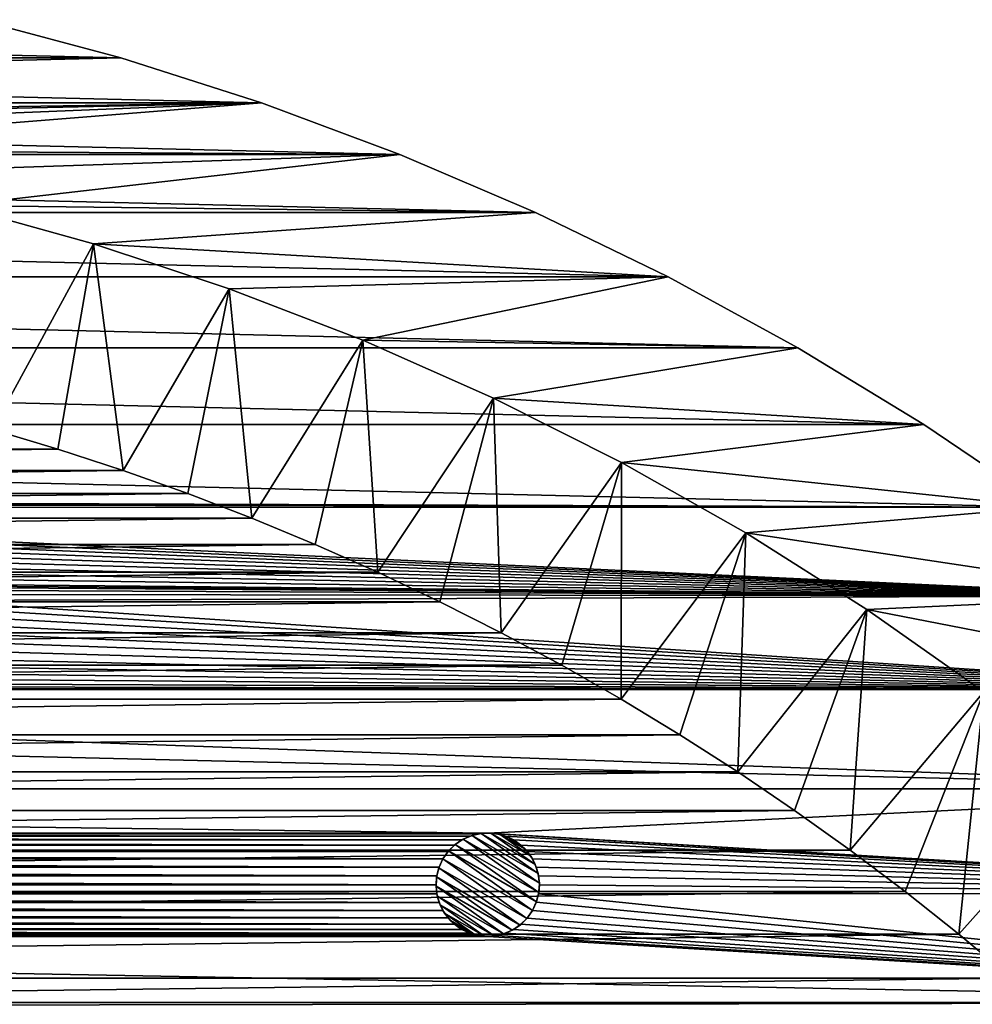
# Model space of a CAD drawing. Header units: metres. Extents: x -150 to 150, y -150 to 150.
# Tile 61 of 64: x 37 to 83, y 98 to 146. Entities that reach past the tile are written whole.
import ezdxf

# ---------------------------------------------------------------- set-up
doc = ezdxf.new("R2010")
doc.units = ezdxf.units.M
doc.layers.add('solid_P32600', color=7, linetype='CONTINUOUS')

msp = doc.modelspace()

# ---------------------------------------------------------------- linework, layer by layer
at = {"layer": 'solid_P32600'}
for points in [[(42.258408, 143.92424, 2), (35.365265, 145.771255, 2), (-42.258408, 143.92424, 2)], [(42.258408, 143.92424), (-42.258408, 143.92424), (-35.365265, 145.771255)], [(42.258408, 143.92424), (-35.365265, 145.771255), (35.365265, 145.771255)], [(35.365265, 145.771255), (35.365265, 145.771255, 2), (42.258408, 143.92424, 2)], [(42.258408, 143.92424), (35.365265, 145.771255), (42.258408, 143.92424, 2)], [(42.258408, 143.92424, 2), (-42.258408, 143.92424, 2), (-49.061657, 141.749542, 2)], [(49.061657, 141.749542, 2), (42.258408, 143.92424, 2), (-49.061657, 141.749542, 2)], [(49.061657, 141.749542), (-49.061657, 141.749542), (-42.258408, 143.92424)], [(49.061657, 141.749542), (-42.258408, 143.92424), (42.258408, 143.92424)], [(42.258408, 143.92424), (42.258408, 143.92424, 2), (49.061657, 141.749542, 2)], [(49.061657, 141.749542), (42.258408, 143.92424), (49.061657, 141.749542, 2)], [(55.748329, 139.255417), (-55.748329, 139.255417), (-49.061657, 141.749542)], [(49.061657, 141.749542, 2), (-49.061657, 141.749542, 2), (0, 140.999786, 2)], [(55.748329, 139.255417), (-49.061657, 141.749542), (49.061657, 141.749542)], [(49.061657, 141.749542, 2), (0, 140.999786, 2), (6.917855, 140.830185, 2)], [(49.061657, 141.749542, 2), (6.917855, 140.830185, 2), (13.821163, 140.32077, 2)], [(49.061657, 141.749542, 2), (13.821163, 140.32077, 2), (20.687529, 139.47406, 2)], [(55.748329, 139.255417, 2), (49.061657, 141.749542, 2), (20.687529, 139.47406, 2)], [(49.061657, 141.749542), (49.061657, 141.749542, 2), (55.748329, 139.255417, 2)], [(55.748329, 139.255417), (49.061657, 141.749542), (55.748329, 139.255417, 2)], [(62.313263, 136.444305), (-62.313263, 136.444305), (-55.748329, 139.255417)], [(62.313263, 136.444305), (-55.748329, 139.255417), (55.748329, 139.255417)], [(55.748329, 139.255417, 2), (20.687529, 139.47406, 2), (27.509048, 138.290298, 2)], [(55.748329, 139.255417, 2), (27.509048, 138.290298, 2), (34.258606, 136.774689, 2)], [(62.313263, 136.444305, 2), (55.748329, 139.255417, 2), (34.258606, 136.774689, 2)], [(55.748329, 139.255417), (55.748329, 139.255417, 2), (62.313263, 136.444305, 2)], [(62.313263, 136.444305), (55.748329, 139.255417), (62.313263, 136.444305, 2)], [(40.931675, 134.928024, 2), (34.258606, 136.774689, 2), (36.03688, 125.945541, 5)], [(62.313263, 136.444305, 2), (34.258606, 136.774689, 2), (40.931675, 134.928024, 2)], [(68.733551, 133.325317), (-68.733551, 133.325317), (-62.313263, 136.444305)], [(68.733551, 133.325317), (-62.313263, 136.444305), (62.313263, 136.444305)], [(68.733551, 133.325317, 2), (62.313263, 136.444305, 2), (40.931675, 134.928024, 2)], [(62.313263, 136.444305), (62.313263, 136.444305, 2), (68.733551, 133.325317, 2)], [(68.733551, 133.325317), (62.313263, 136.444305), (68.733551, 133.325317, 2)], [(40.931675, 134.928024, 2), (36.03688, 125.945541, 5), (39.217995, 124.991608, 5)], [(40.931675, 134.928024, 2), (39.217995, 124.991608, 5), (42.37101, 123.958443, 5)], [(47.500198, 132.757996, 2), (40.931675, 134.928024, 2), (42.37101, 123.958443, 5)], [(68.733551, 133.325317, 2), (40.931675, 134.928024, 2), (47.500198, 132.757996, 2)], [(75, 129.903809), (-75, 129.903809), (-68.733551, 133.325317)], [(75, 129.903809), (-68.733551, 133.325317), (68.733551, 133.325317)], [(68.733551, 133.325317, 2), (47.500198, 132.757996, 2), (53.959637, 130.266449, 2)], [(75, 129.903809, 2), (68.733551, 133.325317, 2), (53.959637, 130.266449, 2)], [(68.733551, 133.325317), (68.733551, 133.325317, 2), (75, 129.903809, 2)], [(75, 129.903809), (68.733551, 133.325317), (75, 129.903809, 2)], [(47.500198, 132.757996, 2), (42.37101, 123.958443, 5), (45.495251, 122.846039, 5)], [(47.500198, 132.757996, 2), (45.495251, 122.846039, 5), (48.594234, 121.653336, 5)], [(53.959637, 130.266449, 2), (47.500198, 132.757996, 2), (48.594234, 121.653336, 5)], [(53.959637, 130.266449, 2), (48.594234, 121.653336, 5), (51.662205, 120.382645, 5)], [(53.959637, 130.266449, 2), (51.662205, 120.382645, 5), (54.693295, 119.036308, 5)], [(60.284595, 127.462585, 2), (53.959637, 130.266449, 2), (54.693295, 119.036308, 5)], [(75, 129.903809, 2), (53.959637, 130.266449, 2), (60.284595, 127.462585, 2)], [(81.096329, 126.18766), (-81.096329, 126.18766), (-75, 129.903809)], [(81.096329, 126.18766), (-75, 129.903809), (75, 129.903809)], [(81.096329, 126.18766, 2), (75, 129.903809, 2), (60.284595, 127.462585, 2)], [(75, 129.903809), (75, 129.903809, 2), (81.096329, 126.18766, 2)], [(81.096329, 126.18766), (75, 129.903809), (81.096329, 126.18766, 2)], [(60.284595, 127.462585, 2), (54.693295, 119.036308, 5), (57.690098, 117.612961, 5)], [(60.284595, 127.462585, 2), (57.690098, 117.612961, 5), (60.652912, 116.112701, 5)], [(66.467361, 124.35067, 2), (60.284595, 127.462585, 2), (60.652912, 116.112701, 5)], [(81.096329, 126.18766, 2), (60.284595, 127.462585, 2), (66.467361, 124.35067, 2)], [(87.007607, 122.187027), (-81.096329, 126.18766), (81.096329, 126.18766)], [(0, 122.499138), (-81.096329, 126.18766), (87.007607, 122.187027)], [(39.217995, 124.991608, 5), (36.03688, 125.945541, 5), (-39.217995, 124.991608, 5)], [(87.007607, 122.187027, 2), (81.096329, 126.18766, 2), (66.467361, 124.35067, 2)], [(81.096329, 126.18766), (81.096329, 126.18766, 2), (87.007607, 122.187027, 2)], [(87.007607, 122.187027), (81.096329, 126.18766), (87.007607, 122.187027, 2)], [(39.217995, 124.991608, 5), (-39.217995, 124.991608, 5), (-42.37101, 123.958443, 5)], [(42.37101, 123.958443, 5), (39.217995, 124.991608, 5), (-42.37101, 123.958443, 5)], [(66.467361, 124.35067, 2), (60.652912, 116.112701, 5), (63.576065, 114.538467, 5)], [(66.467361, 124.35067, 2), (63.576065, 114.538467, 5), (66.454659, 112.892746, 5)], [(72.488487, 120.939484, 2), (66.467361, 124.35067, 2), (66.454659, 112.892746, 5)], [(87.007607, 122.187027, 2), (66.467361, 124.35067, 2), (72.488487, 120.939484, 2)], [(42.37101, 123.958443, 5), (-42.37101, 123.958443, 5), (-45.495251, 122.846039, 5)], [(45.495251, 122.846039, 5), (42.37101, 123.958443, 5), (-45.495251, 122.846039, 5)], [(45.495251, 122.846039, 5), (-45.495251, 122.846039, 5), (-48.594234, 121.653336, 5)], [(48.594234, 121.653336, 5), (45.495251, 122.846039, 5), (-48.594234, 121.653336, 5)], [(0.43412, 122.462021), (0, 122.499138), (87.007607, 122.187027)], [(0.854756, 122.348419), (0.43412, 122.462021), (87.007607, 122.187027)], [(1.25, 122.165062), (0.854756, 122.348419), (87.007607, 122.187027)], [(1.25, 122.165062), (87.007607, 122.187027), (92.724564, 117.907181)], [(1.606416, 121.914452), (1.25, 122.165062), (92.724564, 117.907181)], [(92.724564, 117.907181, 2), (87.007607, 122.187027, 2), (72.488487, 120.939484, 2)], [(48.594234, 121.653336, 5), (-48.594234, 121.653336, 5), (-51.662205, 120.382645, 5)], [(51.662205, 120.382645, 5), (48.594234, 121.653336, 5), (-51.662205, 120.382645, 5)], [(1.915111, 121.606972), (1.606416, 121.914452), (92.724564, 117.907181)], [(2.164318, 121.249573), (1.915111, 121.606972), (92.724564, 117.907181)], [(2.349231, 120.855049), (2.164318, 121.249573), (92.724564, 117.907181)], [(2.460035, 120.440414), (2.349231, 120.855049), (92.724564, 117.907181)], [(72.488487, 120.939484, 2), (66.454659, 112.892746, 5), (69.293114, 111.172882, 5)], [(72.488487, 120.939484, 2), (69.293114, 111.172882, 5), (72.089119, 109.380531, 5)], [(78.334671, 117.237686, 2), (72.488487, 120.939484, 2), (72.089119, 109.380531, 5)], [(92.724564, 117.907181, 2), (72.488487, 120.939484, 2), (78.334671, 117.237686, 2)], [(51.662205, 120.382645, 5), (-51.662205, 120.382645, 5), (-54.693295, 119.036308, 5)], [(54.693295, 119.036308, 5), (51.662205, 120.382645, 5), (-54.693295, 119.036308, 5)], [(2.5, 120), (2.460035, 120.440414), (92.724564, 117.907181)], [(2.349231, 119.144951), (2.460035, 119.559586), (92.724564, 117.907181)], [(2.460035, 119.559586), (2.5, 120), (92.724564, 117.907181)], [(2.164318, 118.750427), (2.349231, 119.144951), (92.724564, 117.907181)], [(54.693295, 119.036308, 5), (-54.693295, 119.036308, 5), (-57.690098, 117.612961, 5)], [(57.690098, 117.612961, 5), (54.693295, 119.036308, 5), (-57.690098, 117.612961, 5)], [(31.276175, 118.401588), (2.164318, 118.750427), (92.724564, 117.907181)], [(31.705111, 118.325081), (31.276175, 118.401588), (92.724564, 117.907181)], [(32.11483, 118.176872), (31.705111, 118.325081), (92.724564, 117.907181)], [(32.491734, 117.958275), (32.11483, 118.176872), (92.724564, 117.907181)], [(32.826054, 117.678864), (32.491734, 117.958275), (92.724564, 117.907181)], [(32.826054, 117.678864), (92.724564, 117.907181), (98.227875, 113.363411)], [(33.105461, 117.344543), (32.826054, 117.678864), (98.227875, 113.363411)], [(98.227875, 113.363411, 2), (92.724564, 117.907181, 2), (78.334671, 117.237686, 2)], [(57.690098, 117.612961, 5), (-57.690098, 117.612961, 5), (-60.652912, 116.112701, 5)], [(60.652912, 116.112701, 5), (57.690098, 117.612961, 5), (-60.652912, 116.112701, 5)], [(33.324055, 116.967644), (33.105461, 117.344543), (98.227875, 113.363411)], [(78.334671, 117.237686, 2), (72.089119, 109.380531, 5), (74.837311, 107.519142, 5)], [(78.334671, 117.237686, 2), (74.837311, 107.519142, 5), (77.534485, 105.590652, 5)], [(83.994194, 113.251579, 2), (78.334671, 117.237686, 2), (77.534485, 105.590652, 5)], [(98.227875, 113.363411, 2), (78.334671, 117.237686, 2), (83.994194, 113.251579, 2)], [(33.472267, 116.557922), (33.324055, 116.967644), (98.227875, 113.363411)], [(33.548771, 116.12899), (33.472267, 116.557922), (98.227875, 113.363411)], [(60.652912, 116.112701, 5), (-60.652912, 116.112701, 5), (-63.576065, 114.538467, 5)], [(63.576065, 114.538467, 5), (60.652912, 116.112701, 5), (-63.576065, 114.538467, 5)], [(33.548485, 115.699806), (33.548771, 116.12899), (98.227875, 113.363411)], [(33.473099, 115.264053), (33.548485, 115.699806), (98.227875, 113.363411)], [(33.106167, 114.477158), (33.320507, 114.848984), (98.227875, 113.363411)], [(33.320507, 114.848984), (33.473099, 115.264053), (98.227875, 113.363411)], [(63.576065, 114.538467, 5), (-63.576065, 114.538467, 5), (-66.454659, 112.892746, 5)], [(66.454659, 112.892746, 5), (63.576065, 114.538467, 5), (-66.454659, 112.892746, 5)], [(32.825443, 114.143944), (33.106167, 114.477158), (98.227875, 113.363411)], [(32.114468, 113.646111), (32.492226, 113.86322), (98.227875, 113.363411)], [(32.492226, 113.86322), (32.825443, 114.143944), (98.227875, 113.363411)], [(30.840397, 113.420616), (98.227875, 113.363411), (-30.840397, 113.363411)], [(30.840397, 113.420616), (31.2761, 113.421471), (98.227875, 113.363411)], [(31.2761, 113.421471), (31.705334, 113.496284), (98.227875, 113.363411)], [(31.705334, 113.496284), (32.114468, 113.646111), (98.227875, 113.363411)], [(103.512848, 108.558975), (-103.512848, 108.558975), (-98.227875, 113.363411)], [(103.512848, 108.558975), (-98.227875, 113.363411), (-30.840397, 113.363411)], [(66.454659, 112.892746, 5), (-66.454659, 112.892746, 5), (-69.293114, 111.172882, 5)], [(69.293114, 111.172882, 5), (66.454659, 112.892746, 5), (-69.293114, 111.172882, 5)], [(-30.840397, 113.363411), (98.227875, 113.363411), (103.512848, 108.558975)], [(83.994194, 113.251579, 2), (77.534485, 105.590652, 5), (80.18515, 103.591888, 5)], [(83.994194, 113.251579, 2), (80.18515, 103.591888, 5), (82.785454, 101.525955, 5)], [(89.448227, 108.995407, 2), (83.994194, 113.251579, 2), (82.785454, 101.525955, 5)], [(69.293114, 111.172882, 5), (-69.293114, 111.172882, 5), (-72.089119, 109.380531, 5)], [(72.089119, 109.380531, 5), (69.293114, 111.172882, 5), (-72.089119, 109.380531, 5)], [(72.089119, 109.380531, 5), (-72.089119, 109.380531, 5), (-74.837311, 107.519142, 5)], [(74.837311, 107.519142, 5), (72.089119, 109.380531, 5), (-74.837311, 107.519142, 5)], [(89.448227, 108.995407, 2), (82.785454, 101.525955, 5), (85.330383, 99.396797, 5)], [(60, 106.42305), (-103.512848, 108.558975), (103.512848, 108.558975)], [(60, 106.42305), (-60, 106.42305), (-103.512848, 108.558975)], [(60, 106.42305), (103.512848, 108.558975), (108.558975, 103.512848)], [(74.837311, 107.519142, 5), (-74.837311, 107.519142, 5), (-77.534485, 105.590652, 5)], [(77.534485, 105.590652, 5), (74.837311, 107.519142, 5), (-77.534485, 105.590652, 5)], [(59.566029, 106.384216), (-59.566029, 106.384216), (-60, 106.42305)], [(60, 106.42305), (59.566029, 106.384216), (-60, 106.42305)], [(59.144951, 106.272278), (-59.144951, 106.272278), (-59.566029, 106.384216)], [(59.566029, 106.384216), (59.144951, 106.272278), (-59.566029, 106.384216)], [(58.750431, 106.087364), (-58.750431, 106.087364), (-59.144951, 106.272278)], [(59.144951, 106.272278), (58.750431, 106.087364), (-59.144951, 106.272278)], [(58.816914, 106.123924, -2.5), (58.750431, 106.087364), (59.144951, 106.272278)], [(58.816914, 106.123924, -2.5), (59.144951, 106.272278), (59.244102, 106.305786, -2.5)], [(58.816914, 106.123924, -2.5), (59.244102, 106.305786, -2.5), (62.497559, 103.998901, -2.5)], [(59.244102, 106.305786, -2.5), (59.144951, 106.272278), (59.566029, 106.384216)], [(59.244102, 106.305786, -2.5), (59.566029, 106.384216), (59.691216, 106.402748, -2.5)], [(59.244102, 106.305786, -2.5), (59.691216, 106.402748, -2.5), (62.44146, 104.459793, -2.5)], [(59.244102, 106.305786, -2.5), (62.44146, 104.459793, -2.5), (62.497559, 103.998901, -2.5)], [(59.691216, 106.402748, -2.5), (59.566029, 106.384216), (60, 106.42305)], [(59.691216, 106.402748, -2.5), (60, 106.42305), (60.156254, 106.417694, -2.5)], [(59.691216, 106.402748, -2.5), (60.156254, 106.417694, -2.5), (62.301876, 104.895485, -2.5)], [(59.691216, 106.402748, -2.5), (62.301876, 104.895485, -2.5), (62.44146, 104.459793, -2.5)], [(60.433971, 106.384216), (60, 106.42305), (108.558975, 103.512848)], [(60.156254, 106.417694, -2.5), (60, 106.42305), (60.433971, 106.384216)], [(60.156254, 106.417694, -2.5), (60.433971, 106.384216), (60.607437, 106.347153, -2.5)], [(60.156254, 106.417694, -2.5), (62.082302, 105.305695, -2.5), (62.301876, 104.895485, -2.5)], [(60.156254, 106.417694, -2.5), (60.607437, 106.347153, -2.5), (62.082302, 105.305695, -2.5)], [(60.855049, 106.272278), (60.433971, 106.384216), (108.558975, 103.512848)], [(60.607437, 106.347153, -2.5), (60.433971, 106.384216), (60.855049, 106.272278)], [(60.607437, 106.347153, -2.5), (60.855049, 106.272278), (61.046806, 106.192551, -2.5)], [(60.607437, 106.347153, -2.5), (61.795616, 105.661156, -2.5), (62.082302, 105.305695, -2.5)], [(60.607437, 106.347153, -2.5), (61.046806, 106.192551, -2.5), (61.795616, 105.661156, -2.5)], [(61.249569, 106.087364), (60.855049, 106.272278), (108.558975, 103.512848)], [(61.046806, 106.192551, -2.5), (60.855049, 106.272278), (61.249569, 106.087364)], [(58.393032, 105.838158), (-58.393032, 105.838158), (-58.750431, 106.087364)], [(58.750431, 106.087364), (58.393032, 105.838158), (-58.750431, 106.087364)], [(58.089756, 105.534477), (-58.089756, 105.534477), (-58.393032, 105.838158)], [(58.393032, 105.838158), (58.089756, 105.534477), (-58.393032, 105.838158)], [(58.108738, 105.555786, -2.5), (58.089756, 105.534477), (58.393032, 105.838158)], [(58.108738, 105.555786, -2.5), (58.393032, 105.838158), (58.433849, 105.871651, -2.5)], [(58.108738, 105.555786, -2.5), (58.433849, 105.871651, -2.5), (62.359619, 103.101532, -2.5)], [(58.433849, 105.871651, -2.5), (58.393032, 105.838158), (58.750431, 106.087364)], [(58.433849, 105.871651, -2.5), (58.750431, 106.087364), (58.816914, 106.123924, -2.5)], [(58.433849, 105.871651, -2.5), (58.816914, 106.123924, -2.5), (62.470615, 103.541023, -2.5)], [(58.433849, 105.871651, -2.5), (62.470615, 103.541023, -2.5), (62.359619, 103.101532, -2.5)], [(58.816914, 106.123924, -2.5), (62.497559, 103.998901, -2.5), (62.470615, 103.541023, -2.5)], [(61.046806, 106.192551, -2.5), (61.249569, 106.087364), (61.442043, 105.964363, -2.5)], [(61.046806, 106.192551, -2.5), (61.442043, 105.964363, -2.5), (61.795616, 105.661156, -2.5)], [(61.606968, 105.838158), (61.249569, 106.087364), (108.558975, 103.512848)], [(61.442043, 105.964363, -2.5), (61.249569, 106.087364), (61.606968, 105.838158)], [(61.442043, 105.964363, -2.5), (61.606968, 105.838158), (61.795616, 105.661156, -2.5)], [(61.914452, 105.529465), (61.606968, 105.838158), (108.558975, 103.512848)], [(61.795616, 105.661156, -2.5), (61.606968, 105.838158), (61.914452, 105.529465)], [(77.534485, 105.590652, 5), (-77.534485, 105.590652, 5), (-80.18515, 103.591888, 5)], [(80.18515, 103.591888, 5), (77.534485, 105.590652, 5), (-80.18515, 103.591888, 5)], [(57.834938, 105.17305), (-57.834938, 105.17305), (-58.089756, 105.534477)], [(58.089756, 105.534477), (57.834938, 105.17305), (-58.089756, 105.534477)], [(58.108738, 105.555786, -2.5), (57.834938, 105.17305, -2.5), (58.089756, 105.534477)], [(58.108738, 105.555786, -2.5), (62.165062, 102.67305, -2.5), (57.834938, 105.17305, -2.5)], [(57.834938, 105.17305, -2.5), (57.834938, 105.17305), (58.089756, 105.534477)], [(58.108738, 105.555786, -2.5), (62.359619, 103.101532, -2.5), (62.165062, 102.67305, -2.5)], [(61.795616, 105.661156, -2.5), (61.914452, 105.529465), (62.082302, 105.305695, -2.5)], [(62.165062, 105.17305), (61.914452, 105.529465), (108.558975, 103.512848)], [(62.082302, 105.305695, -2.5), (61.914452, 105.529465), (62.165062, 105.17305)], [(62.082302, 105.305695, -2.5), (62.165062, 105.17305), (62.301876, 104.895485, -2.5)], [(57.649338, 104.771652), (-57.649338, 104.771652), (-57.834938, 105.17305)], [(57.649338, 104.771652), (-57.834938, 105.17305), (57.834938, 105.17305)], [(57.640381, 104.74456, -2.5), (57.649338, 104.771652), (57.834938, 105.17305)], [(57.640381, 104.74456, -2.5), (57.834938, 105.17305), (57.834938, 105.17305, -2.5)], [(61.891262, 102.290314, -2.5), (57.640381, 104.74456, -2.5), (57.834938, 105.17305, -2.5)], [(62.165062, 102.67305, -2.5), (61.891262, 102.290314, -2.5), (57.834938, 105.17305, -2.5)], [(62.348423, 104.777802), (62.165062, 105.17305), (108.558975, 103.512848)], [(62.301876, 104.895485, -2.5), (62.165062, 105.17305), (62.348423, 104.777802)], [(62.301876, 104.895485, -2.5), (62.348423, 104.777802), (62.44146, 104.459793, -2.5)], [(57.537979, 104.35717), (-57.537979, 104.35717), (-57.649338, 104.771652)], [(57.649338, 104.771652), (57.537979, 104.35717), (-57.649338, 104.771652)], [(57.500862, 103.92305), (-57.500862, 103.92305), (-57.537979, 104.35717)], [(57.537979, 104.35717), (57.500862, 103.92305), (-57.537979, 104.35717)], [(57.529385, 104.305077, -2.5), (57.500862, 103.92305), (57.537979, 104.35717)], [(57.529385, 104.305077, -2.5), (57.537979, 104.35717), (57.640381, 104.74456, -2.5)], [(61.566151, 101.974449, -2.5), (57.529385, 104.305077, -2.5), (57.640381, 104.74456, -2.5)], [(57.640381, 104.74456, -2.5), (57.537979, 104.35717), (57.649338, 104.771652)], [(61.891262, 102.290314, -2.5), (61.566151, 101.974449, -2.5), (57.640381, 104.74456, -2.5)], [(62.462021, 104.35717), (62.348423, 104.777802), (108.558975, 103.512848)], [(62.44146, 104.459793, -2.5), (62.348423, 104.777802), (62.462021, 104.35717)], [(62.44146, 104.459793, -2.5), (62.462021, 104.35717), (62.497559, 103.998901, -2.5)], [(62.499138, 103.92305), (62.462021, 104.35717), (108.558975, 103.512848)], [(62.497559, 103.998901, -2.5), (62.462021, 104.35717), (62.499138, 103.92305)], [(57.537979, 103.48893), (-57.537979, 103.48893), (-57.500862, 103.92305)], [(57.500862, 103.92305), (57.537979, 103.48893), (-57.500862, 103.92305)], [(57.502441, 103.847191, -2.5), (57.500862, 103.92305), (57.529385, 104.305077, -2.5)], [(57.502441, 103.847191, -2.5), (57.537979, 103.48893), (57.500862, 103.92305)], [(61.183086, 101.722176, -2.5), (57.502441, 103.847191, -2.5), (57.529385, 104.305077, -2.5)], [(57.55854, 103.386307, -2.5), (57.537979, 103.48893), (57.502441, 103.847191, -2.5)], [(60.755898, 101.540314, -2.5), (57.55854, 103.386307, -2.5), (57.502441, 103.847191, -2.5)], [(61.183086, 101.722176, -2.5), (60.755898, 101.540314, -2.5), (57.502441, 103.847191, -2.5)], [(61.566151, 101.974449, -2.5), (61.183086, 101.722176, -2.5), (57.529385, 104.305077, -2.5)], [(62.462021, 103.48893), (62.499138, 103.92305), (108.558975, 103.512848)], [(62.470615, 103.541023, -2.5), (62.499138, 103.92305), (62.462021, 103.48893)], [(62.497559, 103.998901, -2.5), (62.499138, 103.92305), (62.470615, 103.541023, -2.5)], [(80.18515, 103.591888, 5), (-80.18515, 103.591888, 5), (-82.785454, 101.525955, 5)], [(82.785454, 101.525955, 5), (80.18515, 103.591888, 5), (-82.785454, 101.525955, 5)], [(57.651577, 103.068291), (-57.651577, 103.068291), (-57.537979, 103.48893)], [(57.537979, 103.48893), (57.651577, 103.068291), (-57.537979, 103.48893)], [(57.55854, 103.386307, -2.5), (57.651577, 103.068291), (57.537979, 103.48893)], [(57.698124, 102.950615, -2.5), (57.651577, 103.068291), (57.55854, 103.386307, -2.5)], [(60.308784, 101.443344, -2.5), (57.698124, 102.950615, -2.5), (57.55854, 103.386307, -2.5)], [(60.755898, 101.540314, -2.5), (60.308784, 101.443344, -2.5), (57.55854, 103.386307, -2.5)], [(62.350662, 103.07444), (62.462021, 103.48893), (113.363411, 98.227875)], [(62.359619, 103.101532, -2.5), (62.462021, 103.48893), (62.350662, 103.07444)], [(62.470615, 103.541023, -2.5), (62.462021, 103.48893), (62.359619, 103.101532, -2.5)], [(62.462021, 103.48893), (108.558975, 103.512848), (113.363411, 98.227875)], [(57.834938, 102.67305), (-57.834938, 102.67305), (-57.651577, 103.068291)], [(57.651577, 103.068291), (57.834938, 102.67305), (-57.651577, 103.068291)], [(57.698124, 102.950615, -2.5), (57.834938, 102.67305), (57.651577, 103.068291)], [(57.917698, 102.540405, -2.5), (57.834938, 102.67305), (57.698124, 102.950615, -2.5)], [(59.843746, 101.428398, -2.5), (57.917698, 102.540405, -2.5), (57.698124, 102.950615, -2.5)], [(60.308784, 101.443344, -2.5), (59.843746, 101.428398, -2.5), (57.698124, 102.950615, -2.5)], [(62.359619, 103.101532, -2.5), (62.350662, 103.07444), (62.165062, 102.67305)], [(62.359619, 103.101532, -2.5), (62.165062, 102.67305), (62.165062, 102.67305, -2.5)], [(62.165062, 102.67305), (62.350662, 103.07444), (113.363411, 98.227875)], [(58.085548, 102.316635), (-58.085548, 102.316635), (-57.834938, 102.67305)], [(57.834938, 102.67305), (58.085548, 102.316635), (-57.834938, 102.67305)], [(57.917698, 102.540405, -2.5), (58.085548, 102.316635), (57.834938, 102.67305)], [(58.204384, 102.184937, -2.5), (58.085548, 102.316635), (57.917698, 102.540405, -2.5)], [(59.392563, 101.49894, -2.5), (58.204384, 102.184937, -2.5), (57.917698, 102.540405, -2.5)], [(59.843746, 101.428398, -2.5), (59.392563, 101.49894, -2.5), (57.917698, 102.540405, -2.5)], [(62.165062, 102.67305, -2.5), (61.910244, 102.311623), (61.891262, 102.290314, -2.5)], [(61.910244, 102.311623), (62.165062, 102.67305), (113.363411, 98.227875)], [(62.165062, 102.67305, -2.5), (62.165062, 102.67305), (61.910244, 102.311623)], [(58.750431, 101.758728), (-58.750431, 101.758728), (-58.393032, 102.007935)], [(58.393032, 102.007935), (-58.393032, 102.007935), (-58.085548, 102.316635)], [(58.393032, 102.007935), (58.750431, 101.758728), (-58.393032, 102.007935)], [(58.085548, 102.316635), (58.393032, 102.007935), (-58.085548, 102.316635)], [(58.204384, 102.184937, -2.5), (58.393032, 102.007935), (58.085548, 102.316635)], [(58.557957, 101.881737, -2.5), (58.393032, 102.007935), (58.204384, 102.184937, -2.5)], [(58.953194, 101.653542, -2.5), (58.557957, 101.881737, -2.5), (58.204384, 102.184937, -2.5)], [(59.392563, 101.49894, -2.5), (58.953194, 101.653542, -2.5), (58.204384, 102.184937, -2.5)], [(58.557957, 101.881737, -2.5), (58.750431, 101.758728), (58.393032, 102.007935)], [(61.566151, 101.974449, -2.5), (61.249569, 101.758728), (61.183086, 101.722176, -2.5)], [(61.249569, 101.758728), (61.606968, 102.007935), (113.363411, 98.227875)], [(61.566151, 101.974449, -2.5), (61.606968, 102.007935), (61.249569, 101.758728)], [(61.891262, 102.290314, -2.5), (61.606968, 102.007935), (61.566151, 101.974449, -2.5)], [(61.606968, 102.007935), (61.910244, 102.311623), (113.363411, 98.227875)], [(61.891262, 102.290314, -2.5), (61.910244, 102.311623), (61.606968, 102.007935)], [(82.785454, 101.525955, 5), (-82.785454, 101.525955, 5), (-85.330383, 99.396797, 5)], [(85.330383, 99.396797, 5), (82.785454, 101.525955, 5), (-85.330383, 99.396797, 5)], [(60, 101.42305), (-60, 101.42305), (-59.566029, 101.461876)], [(59.566029, 101.461876), (-59.566029, 101.461876), (-59.144951, 101.573814)], [(59.566029, 101.461876), (60, 101.42305), (-59.566029, 101.461876)], [(59.144951, 101.573814), (-59.144951, 101.573814), (-58.750431, 101.758728)], [(59.144951, 101.573814), (59.566029, 101.461876), (-59.144951, 101.573814)], [(58.750431, 101.758728), (59.144951, 101.573814), (-58.750431, 101.758728)], [(58.953194, 101.653542, -2.5), (58.750431, 101.758728), (58.557957, 101.881737, -2.5)], [(58.953194, 101.653542, -2.5), (59.144951, 101.573814), (58.750431, 101.758728)], [(59.392563, 101.49894, -2.5), (59.144951, 101.573814), (58.953194, 101.653542, -2.5)], [(59.392563, 101.49894, -2.5), (59.566029, 101.461876), (59.144951, 101.573814)], [(59.843746, 101.428398, -2.5), (59.566029, 101.461876), (59.392563, 101.49894, -2.5)], [(59.843746, 101.428398, -2.5), (60, 101.42305), (59.566029, 101.461876)], [(60, 101.42305), (60.433971, 101.461876), (113.363411, 98.227875)], [(60.308784, 101.443344, -2.5), (60.433971, 101.461876), (60, 101.42305)], [(60.755898, 101.540314, -2.5), (60.433971, 101.461876), (60.308784, 101.443344, -2.5)], [(60.433971, 101.461876), (60.855049, 101.573814), (113.363411, 98.227875)], [(60.755898, 101.540314, -2.5), (60.855049, 101.573814), (60.433971, 101.461876)], [(61.183086, 101.722176, -2.5), (60.855049, 101.573814), (60.755898, 101.540314, -2.5)], [(60.855049, 101.573814), (61.249569, 101.758728), (113.363411, 98.227875)], [(61.183086, 101.722176, -2.5), (61.249569, 101.758728), (60.855049, 101.573814)], [(-60, 101.42305), (113.363411, 98.227875), (-113.363411, 98.227875)], [(60, 101.42305), (113.363411, 98.227875), (-60, 101.42305)], [(60.308784, 101.443344, -2.5), (60, 101.42305), (59.843746, 101.428398, -2.5)], [(85.330383, 99.396797, 5), (-85.330383, 99.396797, 5), (-87.818993, 97.20491, 5)], [(87.818993, 97.20491, 5), (85.330383, 99.396797, 5), (-87.818993, 97.20491, 5)], [(0, 98.049141), (-113.363411, 98.227875), (113.363411, 98.227875)], [(0, 98.049141), (113.363411, 98.227875), (117.907181, 92.724564)]]:
    msp.add_3dface(points, dxfattribs=at)

doc.saveas('drawing.dxf')
